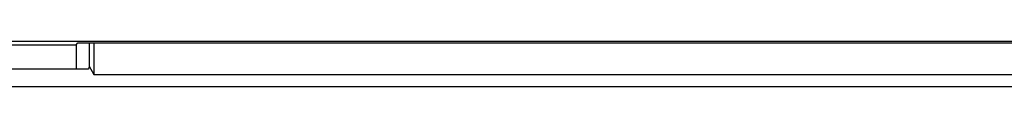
# Model space of a CAD drawing. Header units: millimetres. Extents: x -641 to 119, y -160 to 916.
# Tile 24 of 61: x -436.961 to -423.662, y 519.317 to 519.93. Entities that reach past the tile are written whole.
import ezdxf

# ---------------------------------------------------------------- set-up
doc = ezdxf.new("R2010")
doc.units = ezdxf.units.MM
doc.header["$LTSCALE"] = 32.67
doc.layers.get('0').update_dxf_attribs({"linetype": 'CONTINUOUS'})

msp = doc.modelspace()

# ---------------------------------------------------------------- linework, layer by layer
at = {"color": 7, "linetype": 'Continuous'}
for p, q in [((-439.569, 519.93), (-397.579, 519.93)), ((-437.374, 519.882), (-436.2, 519.882)), ((-436.2, 519.882), (-436.174, 519.909)), ((-436.2, 519.882), (-436.2, 519.552)), ((-436.174, 519.909), (-400.974, 519.909)), ((-436.024, 519.909), (-436.024, 519.592)), ((-435.959, 519.909), (-435.959, 519.482)), ((-436.032, 519.552), (-437.524, 519.552)), ((-436.024, 519.592), (-436.032, 519.552)), ((-436.024, 519.592), (-435.959, 519.482)), ((-435.959, 519.482), (-400.989, 519.482)), ((-390.778, 519.317), (-446.11, 519.317))]:
    msp.add_line(p, q, dxfattribs=at)

doc.saveas('drawing.dxf')
